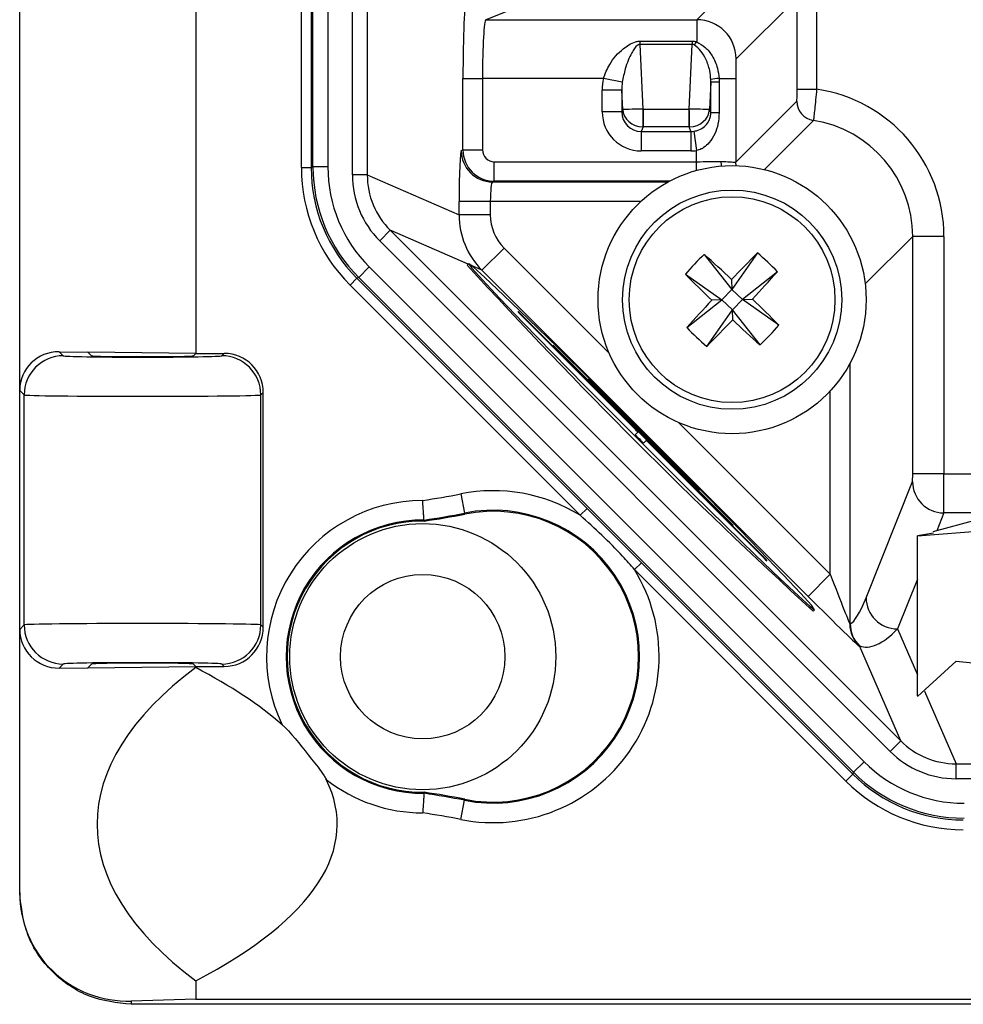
# Model space of a CAD drawing. Header units: millimetres. Extents: x 0 to 1260, y 0 to 891.
# Tile 43 of 56: x 867 to 891, y 585 to 611. Entities that reach past the tile are written whole.
import ezdxf

# ---------------------------------------------------------------- set-up
doc = ezdxf.new("R2010")
doc.units = ezdxf.units.MM
doc.header["$LTSCALE"] = 3

msp = doc.modelspace()

# ---------------------------------------------------------------- linework, layer by layer
at = {"color": 7, "linetype": 'Continuous', "lineweight": 25}
for p, q in [((866.522155, 601.068195), (866.522155, 713.961928)), ((871.022155, 713.015062), (871.022155, 602.015062)), ((873.721284, 606.760013), (873.721284, 707.98011)), ((873.971046, 707.98011), (873.971046, 606.760013)), ((874.016782, 606.778958), (874.016782, 707.961166)), ((874.397419, 707.961166), (874.397419, 606.778958)), ((875.023794, 606.574755), (875.023794, 708.165368)), ((875.404432, 708.165368), (875.404432, 606.574755)), ((882.314703, 612.091543), (878.435746, 610.540787)), ((883.829766, 610.540787), (885.388868, 612.09989)), ((886.388716, 611.100042), (884.829613, 609.54094)), ((886.388716, 608.761939), (886.388716, 611.100042)), ((886.888639, 611.100042), (886.888639, 608.761939)), ((878.435746, 610.540787), (883.829766, 610.540787)), ((882.373068, 609.99217), (882.373068, 609.909904)), ((882.373068, 609.99217), (883.711242, 609.99217)), ((882.373068, 609.909904), (882.449898, 608.251979)), ((883.711242, 609.909904), (882.373068, 609.909904)), ((883.634412, 608.251979), (883.711242, 609.909904)), ((883.711242, 609.99217), (883.711242, 609.909904)), ((877.850424, 607.212821), (877.850424, 609.041016)), ((877.850424, 609.041016), (878.349948, 609.041016)), ((878.349948, 609.041016), (878.349948, 607.212821)), ((881.438495, 609.041016), (878.349948, 609.041016)), ((881.921099, 608.945257), (881.438495, 609.041016)), ((884.18485, 608.947646), (884.152269, 608.24457)), ((884.18485, 608.947646), (884.18413, 609.010703)), ((884.18485, 608.162942), (884.18485, 608.947646)), ((884.396761, 608.947646), (884.18485, 608.947646)), ((884.394788, 609.041016), (884.396761, 608.947646)), ((884.394788, 609.041016), (884.821038, 609.041016)), ((884.396761, 608.947646), (884.396761, 608.162942)), ((884.821038, 609.041016), (884.821038, 606.896853)), ((881.909006, 608.741646), (881.409311, 608.741646)), ((881.409311, 608.186859), (881.409311, 608.741646)), ((881.932041, 608.24457), (881.909006, 608.741646)), ((881.909006, 608.741646), (881.909006, 608.186859)), ((886.388716, 608.761939), (886.888639, 608.761939)), ((884.821038, 606.896853), (886.383583, 608.459398)), ((881.909006, 608.186859), (881.409311, 608.186859)), ((881.909006, 608.186859), (881.932041, 608.24457)), ((882.454393, 608.251943), (882.454393, 607.803235)), ((882.454393, 608.251943), (883.629917, 608.251943)), ((883.629917, 607.803235), (883.629917, 608.251943)), ((884.152269, 608.24457), (884.18485, 608.162942)), ((884.396761, 608.162942), (884.18485, 608.162942)), ((882.454393, 607.803235), (882.406877, 607.68419)), ((882.406877, 607.68419), (883.677434, 607.68419)), ((882.406877, 607.68419), (882.406877, 607.186093)), ((883.629917, 607.803235), (882.454393, 607.803235)), ((883.677434, 607.68419), (883.629917, 607.803235)), ((883.677434, 607.68419), (883.677434, 607.186093)), ((883.749383, 607.689221), (883.82119, 607.196511)), ((877.806344, 607.195198), (877.850424, 607.212821)), ((877.850424, 607.212821), (878.349948, 607.212821)), ((883.677434, 607.186093), (882.406877, 607.186093)), ((883.82119, 606.913004), (883.82119, 607.196511)), ((878.650005, 606.41308), (878.650005, 606.913004)), ((878.650005, 606.913004), (883.82119, 606.913004)), ((873.721284, 606.760013), (873.971046, 606.760013)), ((873.971046, 606.760013), (874.016782, 606.778958)), ((874.397419, 606.778958), (874.016782, 606.778958)), ((875.404432, 606.574755), (875.023794, 606.574755)), ((875.404432, 606.574755), (877.750575, 605.555083)), ((878.650005, 606.41308), (878.605582, 606.39532)), ((877.750575, 605.555083), (877.750575, 605.895396)), ((878.549814, 605.895396), (877.750575, 605.895396)), ((878.549814, 605.895396), (878.549814, 605.555083)), ((878.549814, 605.555083), (877.750575, 605.555083)), ((875.721884, 604.890208), (875.99125, 605.159575)), ((875.99125, 605.159575), (889.036668, 592.114157)), ((888.767301, 591.84479), (875.721884, 604.890208)), ((889.343211, 598.937133), (889.343211, 605.001795)), ((890.143089, 605.001795), (889.343211, 605.001795)), ((890.143089, 605.001795), (890.143089, 598.937133)), ((878.901644, 604.706088), (878.336044, 604.140489)), ((885.377964, 604.582046), (884.721452, 603.648276)), ((877.996383, 604.304036), (877.961033, 604.268686)), ((884.014791, 604.544693), (884.721452, 603.648276)), ((875.456391, 604.222374), (875.18724, 603.953223)), ((875.456391, 604.222374), (888.099467, 591.579297)), ((886.671671, 595.804863), (878.336044, 604.140489)), ((885.886566, 604.100573), (884.99015, 603.393911)), ((874.964895, 603.75767), (875.141504, 603.934278)), ((875.18724, 603.953223), (875.141504, 603.934278)), ((875.141504, 603.934278), (881.022394, 598.053388)), ((887.830316, 591.310146), (875.18724, 603.953223)), ((883.533318, 604.03609), (884.467087, 603.379579)), ((884.714396, 603.90579), (884.721452, 603.648276)), ((880.845786, 597.876779), (874.964895, 603.75767)), ((884.467087, 603.379579), (884.721452, 603.648276)), ((884.99015, 603.393911), (884.721452, 603.648276)), ((883.570671, 602.672917), (884.467087, 603.379579)), ((884.467087, 603.379579), (884.209573, 603.372522)), ((884.467087, 603.379579), (884.735785, 603.125214)), ((884.99015, 603.393911), (884.735785, 603.125214)), ((884.99015, 603.393911), (885.247664, 603.400968)), ((885.923919, 602.7374), (884.99015, 603.393911)), ((879.252781, 603.08556), (879.249246, 603.082025)), ((884.079273, 602.191444), (884.735785, 603.125214)), ((884.742841, 602.867699), (884.735785, 603.125214)), ((885.442446, 602.228797), (884.735785, 603.125214)), ((879.356996, 602.977643), (879.353461, 602.974108)), ((882.252598, 600.07497), (879.353461, 602.974108)), ((882.256133, 600.078505), (879.356996, 602.977643)), ((885.512527, 596.829516), (879.360698, 602.981345)), ((867.533915, 602.056131), (867.636998, 601.953048)), ((867.533915, 602.056131), (868.267137, 602.047498)), ((868.267137, 602.047498), (868.361062, 601.953573)), ((871.022155, 602.015062), (868.267137, 602.047498)), ((880.155175, 602.220188), (880.15164, 602.216653)), ((880.25939, 602.112271), (880.255855, 602.108736)), ((884.639917, 597.724674), (880.255855, 602.108736)), ((884.643452, 597.728209), (880.25939, 602.112271)), ((884.647154, 597.731911), (880.263092, 602.115973)), ((870.960666, 601.953573), (871.022155, 602.015062)), ((871.022155, 602.015062), (871.746745, 602.015062)), ((871.684731, 601.953048), (871.746745, 602.015062)), ((881.05757, 601.354815), (881.054035, 601.35128)), ((866.63715, 600.9532), (866.522155, 601.068195)), ((866.522155, 594.961928), (866.522155, 601.068195)), ((881.161785, 601.246898), (881.15825, 601.243363)), ((883.774545, 598.627068), (881.15825, 601.243363)), ((883.77808, 598.630603), (881.161785, 601.246898)), ((883.781782, 598.634305), (881.165487, 601.250601)), ((866.63715, 595.076923), (866.63715, 600.9532)), ((872.746592, 601.015214), (872.684578, 600.9532)), ((872.684578, 595.076923), (872.684578, 600.9532)), ((872.746592, 595.014909), (872.746592, 601.015214)), ((882.256133, 600.078505), (882.252598, 600.07497)), ((882.254651, 599.935601), (882.251116, 599.932066)), ((882.254651, 599.935601), (882.32561, 600.006561)), ((882.466783, 599.723469), (882.537742, 599.794429)), ((882.466783, 599.723469), (882.463248, 599.719934)), ((882.609687, 599.724952), (882.606152, 599.721417)), ((885.50529, 596.822279), (882.606152, 599.721417)), ((885.508825, 596.825814), (882.609687, 599.724952)), ((890.143089, 598.937133), (889.343211, 598.937133)), ((883.77808, 598.630603), (883.774545, 598.627068)), ((883.882462, 598.522853), (883.885997, 598.526388)), ((888.154451, 595.77219), (889.339873, 598.737324)), ((877.794122, 598.424797), (877.891721, 597.934493)), ((880.845786, 597.876779), (881.022394, 598.053388)), ((877.896863, 597.908665), (877.891721, 597.934493)), ((876.856859, 597.729978), (876.855089, 597.756331)), ((884.643452, 597.728209), (884.639917, 597.724674)), ((884.747834, 597.620459), (884.751369, 597.623994)), ((889.462607, 597.348962), (891.671995, 597.523404)), ((890.994121, 597.757847), (889.859891, 597.458278)), ((889.879501, 597.424343), (889.462607, 597.348962)), ((889.462607, 593.261338), (889.462607, 597.348962)), ((885.508825, 596.825814), (885.50529, 596.822279)), ((882.233873, 596.488692), (882.410481, 596.665301)), ((882.410481, 596.665301), (887.811372, 591.26441)), ((885.613207, 596.718064), (885.616742, 596.721599)), ((887.634763, 591.087802), (882.233873, 596.488692)), ((887.23727, 596.370462), (886.671671, 595.804863)), ((886.799868, 595.429852), (886.835218, 595.465201)), ((866.522155, 594.961928), (866.63715, 595.076923)), ((872.684578, 595.076923), (872.746592, 595.014909)), ((887.737194, 595.102191), (887.747673, 595.106532)), ((866.522155, 588.235253), (866.522155, 594.961928)), ((887.981952, 594.540932), (887.971473, 594.536592)), ((889.036668, 592.114157), (887.981952, 594.540932)), ((867.636998, 594.077076), (867.533915, 593.973993)), ((868.267137, 593.982625), (868.361062, 594.07655)), ((868.267137, 593.982625), (871.022155, 594.015062)), ((870.960666, 594.07655), (871.022155, 594.015062)), ((871.022155, 594.015062), (871.746745, 594.015062)), ((871.022155, 594.015062), (871.022155, 593.985062)), ((871.746745, 594.015062), (871.684731, 594.077076)), ((890.45391, 594.147462), (889.462607, 593.246663)), ((890.45391, 594.147462), (892.89008, 593.906009)), ((867.533915, 593.973993), (868.267137, 593.982625)), ((888.767301, 591.84479), (889.036668, 592.114157)), ((888.099467, 591.579297), (887.830316, 591.310146)), ((890.451848, 591.527338), (986.782462, 591.527338)), ((890.451848, 591.146701), (890.451848, 591.527338)), ((887.634763, 591.087802), (887.811372, 591.26441)), ((887.811372, 591.26441), (887.830316, 591.310146)), ((986.782462, 591.146701), (890.451848, 591.146701)), ((876.855089, 590.773792), (876.856859, 590.800146)), ((877.794122, 590.105326), (877.891721, 590.59563)), ((877.896863, 590.621459), (877.891721, 590.59563)), ((871.022155, 585.985062), (871.022155, 585.515062)), ((871.022155, 585.515062), (869.372155, 585.46647)), ((869.372155, 585.46647), (869.372155, 585.382538)), ((871.022155, 585.515062), (1007.674868, 585.515062)), ((1007.807391, 585.382538), (869.372155, 585.382538))]:
    msp.add_line(p, q, dxfattribs=at)
at = {"color": 8, "linetype": 'Continuous', "lineweight": 25}
for p, q in [((886.806411, 607.965478), (885.552187, 606.711254)), ((883.82119, 606.68935), (883.82119, 606.913004)), ((884.828617, 606.810285), (884.821038, 606.896853)), ((878.605582, 606.39532), (883.091823, 606.39532)), ((883.124897, 606.41308), (878.650005, 606.41308)), ((882.396818, 605.895396), (878.549814, 605.895396)), ((877.985283, 604.292936), (875.99125, 605.159575)), ((889.343211, 605.001795), (888.129968, 603.788551)), ((878.901644, 604.706088), (881.588446, 602.019286)), ((878.336044, 604.140489), (878.069509, 604.25633)), ((887.737194, 601.749949), (887.737194, 595.102191)), ((887.23727, 596.370462), (887.23727, 601.054945)), ((883.361159, 600.246573), (887.23727, 596.370462)), ((890.143089, 598.937133), (898.055541, 598.937133)), ((890.139751, 597.938085), (889.958324, 597.484276)), ((892.752221, 597.938085), (890.139751, 597.938085)), ((889.462607, 596.244322), (888.954329, 594.972951)), ((888.954329, 594.972951), (889.462607, 593.803466)), ((889.645344, 593.383008), (890.451848, 591.527338))]:
    msp.add_line(p, q, dxfattribs=at)
at = {"color": 8, "linetype": 'Continuous', "lineweight": 25, "flags": 128}
msp.add_lwpolyline([(884.457677, 606.801011), (884.454598, 606.822077), (884.447856, 606.918783)], dxfattribs=at)
at = {"color": 7, "linetype": 'Continuous', "lineweight": 25, "flags": 128}
for points in [[(877.996383, 604.304036), (878.076922, 604.191425), (878.34709, 603.890586), (878.795081, 603.414667), (879.401314, 602.784468), (880.139295, 602.027531), (880.976771, 601.176939), (881.877138, 600.269867), (882.801048, 599.345957), (883.708121, 598.445589), (884.558713, 597.608114), (885.315649, 596.870133), (885.945848, 596.2639), (886.421768, 595.815909), (886.722607, 595.54574), (886.835218, 595.465201), (886.754679, 595.577812), (886.48451, 595.878652), (886.03652, 596.354571), (885.430286, 596.98477), (884.692305, 597.741706), (883.85483, 598.592298), (882.954462, 599.499371), (882.030552, 600.423281), (881.12348, 601.323648), (880.272888, 602.161124), (879.515951, 602.899105), (878.885752, 603.505338), (878.409833, 603.953329), (878.108994, 604.223498), (877.996383, 604.304036)], [(879.360698, 602.981345), (879.319967, 603.021794), (879.285156, 603.055803), (879.261563, 603.078195), (879.252781, 603.08556), (879.260146, 603.076778), (879.282538, 603.053185), (879.316547, 603.018374), (879.356996, 602.977643)], [(880.263092, 602.115973), (880.222362, 602.156422), (880.18755, 602.190431), (880.163957, 602.212822), (880.155175, 602.220188), (880.162541, 602.211406), (880.184932, 602.187813), (880.218941, 602.153001), (880.25939, 602.112271)], [(881.165487, 601.250601), (881.124756, 601.291049), (881.089945, 601.325058), (881.066352, 601.34745), (881.05757, 601.354815), (881.064935, 601.346033), (881.087327, 601.322441), (881.121336, 601.287629), (881.161785, 601.246898)], [(883.77808, 598.630603), (883.81881, 598.590154), (883.853622, 598.556145), (883.877215, 598.533754), (883.885997, 598.526388), (883.878631, 598.535171), (883.85624, 598.558763), (883.822231, 598.593575), (883.781782, 598.634305)], [(884.643452, 597.728209), (884.684183, 597.68776), (884.718994, 597.653751), (884.742587, 597.631359), (884.751369, 597.623994), (884.744004, 597.632776), (884.721612, 597.656369), (884.687603, 597.69118), (884.647154, 597.731911)], [(885.508825, 596.825814), (885.549555, 596.785365), (885.584367, 596.751356), (885.607959, 596.728965), (885.616742, 596.721599), (885.609376, 596.730381), (885.586985, 596.753974), (885.552976, 596.788786), (885.512527, 596.829516)]]:
    msp.add_lwpolyline(points, dxfattribs=at)
at = {"color": 7, "linetype": 'Continuous', "lineweight": 25}
for centre, radius in [((884.728618, 603.386745), 3.425), ((884.728618, 603.386745), 2.8), ((884.728618, 603.386745), 2.62931), ((876.822155, 594.265062), 3.4), ((876.822155, 594.265062), 2.1)]:
    msp.add_circle(centre, radius, dxfattribs=at)
for centre, radius, start, end in [((883.829409, 609.540583), 1.000205, 0.020437, 89.979563), ((883.144043, 610.371373), 0.785324, 322.4732697, 329.8462939), ((884.451511, 607.899694), 1.142731, 92.8452248, 103.5317831), ((886.883692, 608.45958), 0.500109, 180.0208179, 261.1105319), ((888.664255, 607.965469), 6.220957, 177.3602749, 181.493534), ((877.420056, 607.965469), 6.220957, 358.506466, 2.6397251), ((878.606616, 607.195592), 0.800272, 180.0281624, 269.9260058), ((917.642253, 572.259383), 45.66989, 134.948217, 136.1368625), ((880.122348, 598.520926), 8.022386, 44.067844, 49.0713388), ((889.594437, 598.780474), 8.022386, 134.067844, 139.0713388), ((853.568958, 570.503686), 45.66989, 47.0023203, 48.1909658), ((980.495025, 697.963843), 138.895651, 222.42094461, 227.57905539), ((851.845559, 634.546405), 45.66989, 317.0023203, 318.1909658), ((915.85598, 636.30038), 45.66989, 224.948217, 226.1368625), ((917.611678, 572.227085), 45.66989, 137.0023203, 138.1909658), ((853.601257, 570.47311), 45.66989, 44.948217, 46.1368625), ((880.847701, 604.521366), 2.150991, 222.0016736, 225.9986309), ((851.814984, 634.514107), 45.66989, 314.948217, 316.1368625), ((915.888279, 636.269804), 45.66989, 227.0023203, 228.1909658), ((889.334889, 608.252564), 8.022386, 224.067844, 229.0713388), ((879.862799, 607.993016), 8.022386, 314.067844, 319.0713388), ((881.750096, 603.655993), 2.150991, 222.0016736, 225.9986309), ((867.637355, 600.952843), 1.000205, 90.020437, 179.979563), ((871.684374, 600.952843), 1.000205, 0.020437, 89.979563), ((882.65249, 602.790621), 2.150991, 222.0016736, 225.9986309), ((881.256438, 599.043465), 1.433994, 42.0016736, 45.9986309), ((881.259973, 599.047), 1.433994, 42.0016736, 45.9986309), ((884.801811, 602.27063), 3.460481, 222.5156457, 227.4843543), ((884.805346, 602.274165), 3.460481, 222.5156457, 227.4843543), ((881.574647, 598.725256), 1.433994, 44.0013691, 47.9983264), ((881.578182, 598.728791), 1.433994, 44.0013691, 47.9983264), ((885.321802, 600.121309), 2.150991, 224.0013691, 227.9983264), ((890.140144, 598.738357), 0.800272, 180.0739942, 269.9718376), ((873.985473, 617.558058), 19.508651, 278.3540524, 281.2580863), ((878.622155, 594.265062), 4.241349, 58.3805885, 101.2580863), ((876.822155, 594.265062), 3.991349, 90.0326936, 205.8686234), ((873.985473, 617.558058), 20.008575, 278.2457565, 281.2580863), ((873.985473, 617.558058), 20.03491, 278.2399577, 281.2580863), ((878.622155, 594.265062), 3.741425, 258.7419137, 101.2580863), ((878.622155, 594.265062), 3.71509, 258.7419137, 101.2580863), ((876.822155, 594.265062), 3.491425, 89.4595353, 270.5404647), ((876.822155, 594.265062), 3.46509, 89.4261558, 270.5738442), ((886.187175, 599.218915), 2.150991, 224.0013691, 227.9983264), ((887.052547, 598.31652), 2.150991, 224.0013691, 227.9983264), ((878.622155, 594.265062), 4.241349, 258.7419137, 31.6194115), ((888.954723, 595.773223), 0.800272, 180.0739942, 269.9718376), ((867.637355, 595.07728), 1.000205, 180.020437, 269.979563), ((871.684374, 595.07728), 1.000205, 270.020437, 359.979563), ((888.537324, 595.102295), 0.80013, 180.0074762, 224.9925238), ((888.547803, 595.106636), 0.80013, 180.0074762, 224.9925238), ((876.822155, 594.265062), 3.991349, 231.8660002, 269.9673064), ((873.985473, 570.972065), 20.008575, 78.7419137, 81.7542435), ((873.985473, 570.972065), 20.03491, 78.7419137, 81.7600423), ((873.985473, 570.972065), 19.508651, 78.7419137, 81.6459476)]:
    msp.add_arc(centre, radius, start, end, dxfattribs=at)
for centre, major_axis, ratio, start_param, end_param in [((877.937746, 609.041016), (0, 2), 0.043660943, 0.017453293, 1.570796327), ((878.43727, 609.041016), (0, 1.5), 0.058214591, 0.017453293, 1.570796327), ((883.829918, 609.041016), (0, 1.5), 0.005818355, 0.017453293, 0.897053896), ((884.829766, 609.041016), (0, 0.5), 0.017455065, 0.017453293, 1.570796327), ((882.40992, 608.715347), (0.057986, -1.25128), 0.798325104, 4.412294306, 4.654405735), ((882.40992, 608.715347), (-0.039508, 0.852545), 0.585850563, 1.270701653, 1.512813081), ((886.342511, 605.000637), (-2.687824, -2.687824), 0.99969546, 2.356346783, 3.782947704), ((882.40992, 608.189912), (-0.372348, -0.932862), 0.995592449, 5.093682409, 6.66143704), ((882.40992, 608.189912), (0.187812, 0.470533), 0.986911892, 1.952089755, 3.519844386), ((882.431737, 608.24457), (0.500517, 0.000424), 0.01478085, 1.534490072, 3.084281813), ((882.431737, 608.24457), (0.49382, -0.091665), 0.874242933, 3.35081138, 4.900603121), ((882.444734, 608.476792), (0.247378, -0.043018), 0.8921402, 4.886930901, 4.904893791), ((883.639576, 608.476792), (0.247378, 0.043018), 0.8921402, 4.51988417, 4.537847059), ((883.652574, 608.24457), (0.500517, -0.000424), 0.01478085, 0.057310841, 1.607102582), ((883.652574, 608.24457), (0.49382, 0.091665), 0.874242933, 4.52417484, 6.073966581), ((886.342511, 605.000637), (2.122311, 2.122311), 0.999533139, 5.497939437, 6.913597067), ((882.444734, 608.277133), (0.492446, -0.092301), 0.943907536, 4.888848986, 4.906811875), ((883.639576, 608.277133), (0.492446, 0.092301), 0.943907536, 4.517966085, 4.535928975), ((883.67439, 608.189912), (-0.187812, 0.470533), 0.986911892, 2.763340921, 2.90754174), ((877.807334, 605.895396), (0, 1.3), 0.043660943, 0.017453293, 1.570796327), ((878.650234, 607.213049), (-0.296976, 0.742836), 0.999724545, 1.190854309, 2.760889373), ((878.650234, 607.213049), (0.278871, 0.111489), 0.998896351, 2.761650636, 4.331685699), ((883.67439, 608.189912), (-0.372348, 0.932862), 0.995592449, 2.763340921, 2.90754174), ((883.82119, 606.939186), (1, 0), 0.026182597, 4.71238898, 5.389656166), ((877.975333, 606.763366), (-3.93087, -1.62822), 0.998885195, 5.890880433, 6.675490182), ((877.975333, 606.763366), (3.700158, 1.532656), 0.998746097, 2.749287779, 3.533897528), ((878.019867, 606.781813), (3.698857, 1.532117), 0.999097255, 2.749287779, 3.533897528), ((878.019867, 606.781813), (-3.347252, -1.386477), 0.998885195, 5.890880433, 6.675490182), ((877.407063, 606.572784), (2.18615, -0.950136), 0.998868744, 3.551166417, 4.336591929), ((877.407063, 606.572784), (1.83712, -0.798442), 0.998438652, 3.551166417, 4.336591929), ((878.606573, 605.895396), (0, 0.5), 0.113518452, 0.017453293, 1.570796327), ((879.750957, 605.55409), (1.834668, -0.797376), 0.999773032, 3.551166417, 4.336591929), ((879.750957, 605.55409), (1.101797, -0.478859), 0.998868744, 3.551166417, 4.336591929), ((867.534223, 601.055975), (0.933756, -0.397039), 0.983178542, 1.967072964, 3.537564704), ((869.660864, 601.953664), (2.024175, 0), 0.017455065, 3.159045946, 6.265732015), ((869.660864, 601.953969), (1.3, 0), 0.017455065, 3.159045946, 6.265732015), ((871.74644, 601.014909), (0.707322, 0.707322), 0.99969546, 5.497939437, 7.068431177), ((869.660864, 600.953817), (3.024175, 0), 0.011683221, 3.159045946, 6.265732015), ((889.33972, 598.937133), (0, 0.2), 0.017455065, 3.185225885, 4.71238898), ((890.139598, 598.937133), (0, 1), 0.003491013, 3.185225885, 4.71238898), ((887.23727, 596.402553), (-0.499884, 1.300389), 0.008266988, 1.592298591, 3.145641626), ((886.671671, 595.836954), (-1.299901, 1.300297), 0.012340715, 1.583140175, 3.13648321), ((888.153975, 596.972142), (0.457584, 1.871273), 0.186127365, 3.27718444, 4.062609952), ((869.660864, 595.076307), (3.024175, 0), 0.011683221, 0.017453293, 3.124139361), ((871.74644, 595.015214), (0.707322, -0.707322), 0.99969546, 5.497939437, 7.068431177), ((867.534223, 594.974149), (0.933756, 0.397039), 0.983178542, 2.745620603, 4.316112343), ((888.953854, 596.972142), (0.968874, 2.432429), 0.401054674, 3.138484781, 3.923910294), ((869.660864, 594.076459), (2.024175, 0), 0.017455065, 0.017453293, 3.124139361), ((869.660864, 594.076154), (1.3, 0), 0.017455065, 0.017453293, 3.124139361), ((891.401601, 589.985062), (22.902951, 0), 0.382738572, 2.667741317, 3.61544399), ((841.83473, 589.985062), (-32.801587, 0), 0.267238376, 3.435395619, 3.61544399), ((890.449878, 593.529969), (-0.798442, 1.83712), 0.998438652, 1.946593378, 2.73201889), ((890.449878, 593.529969), (-0.950136, 2.18615), 0.998868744, 1.946593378, 2.73201889), ((890.658906, 594.142774), (-1.386477, -3.347252), 0.998885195, 5.890880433, 6.675490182), ((890.64046, 594.098239), (1.532656, 3.700158), 0.998746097, 2.749287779, 3.533897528), ((890.658906, 594.142774), (1.532117, 3.698857), 0.999097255, 2.749287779, 3.533897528), ((841.83473, 589.985062), (-32.801587, 0), 0.267238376, 2.667741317, 3.272073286), ((890.64046, 594.098239), (-1.62822, -3.93087), 0.998885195, 5.890880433, 6.675490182), ((869.372155, 588.319185), (1.99742, 2.093692), 0.970979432, 2.347383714, 3.918180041)]:
    msp.add_ellipse(centre, major_axis=major_axis, ratio=ratio, start_param=start_param, end_param=end_param, dxfattribs=at)
for points, knots in [([(881.438495, 609.041016), (881.486759, 609.164452), (881.6026, 609.460716), (881.855732, 609.731898), (882.088289, 609.905427), (882.223759, 609.972398), (882.326237, 609.991251), (882.364428, 609.992), (882.373068, 609.99217)], [0, 0, 0, 0, 0.27353673, 0.656527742, 0.784349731, 0.920749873, 0.982070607, 1, 1, 1, 1]), ([(882.373068, 609.909904), (882.368728, 609.909777), (882.355245, 609.909385), (882.335641, 609.903265), (882.283463, 609.874787), (882.227809, 609.802394), (882.1145, 609.612131), (881.999093, 609.337085), (881.944018, 609.060396), (881.921099, 608.945257)], [0, 0, 0, 0, 0.010031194, 0.031162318, 0.048166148, 0.163149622, 0.291207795, 0.705050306, 1, 1, 1, 1]), ([(883.711242, 609.99217), (883.741141, 609.990427), (883.779248, 609.988205), (883.815327, 609.978894), (883.823098, 609.976888)], [0, 0, 0, 0, 0.78461419, 1, 1, 1, 1]), ([(883.766859, 609.893008), (883.763075, 609.895206), (883.75289, 609.901123), (883.734453, 609.908466), (883.718658, 609.909444), (883.711242, 609.909904)], [0, 0, 0, 0, 0.238726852, 0.642606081, 1, 1, 1, 1]), ([(884.18413, 609.010703), (884.177308, 609.088317), (884.161371, 609.269622), (884.071801, 609.518911), (883.942434, 609.745684), (883.824254, 609.844848), (883.766859, 609.893008)], [0, 0, 0, 0, 0.222842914, 0.5205599, 0.767157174, 1, 1, 1, 1]), ([(883.823098, 609.976888), (883.900172, 609.933113), (884.056035, 609.844589), (884.239107, 609.605362), (884.361228, 609.330892), (884.384621, 609.128834), (884.394788, 609.041016)], [0, 0, 0, 0, 0.236128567, 0.47750646, 0.77291524, 1, 1, 1, 1]), ([(886.383583, 608.459398), (886.383919, 608.46086), (886.384841, 608.464872), (886.386278, 608.499233), (886.387623, 608.567633), (886.38854, 608.658982), (886.388657, 608.727622), (886.388716, 608.761939)], [0, 0, 0, 0, 0.124048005, 0.340592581, 0.559581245, 0.779812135, 1, 1, 1, 1]), ([(886.888639, 608.761939), (886.88033, 608.671587), (886.863691, 608.490679), (886.839308, 608.250329), (886.819792, 608.070546), (886.809052, 607.980181), (886.807116, 607.969405), (886.806411, 607.965478)], [0, 0, 0, 0, 0.219231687, 0.438954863, 0.658124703, 0.875424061, 1, 1, 1, 1]), ([(883.749383, 607.689221), (883.779014, 607.694995), (883.870009, 607.712725), (883.996318, 607.780023), (884.101689, 607.884608), (884.161674, 607.999505), (884.183082, 608.097531), (884.184412, 608.146725), (884.18485, 608.162942)], [0, 0, 0, 0, 0.120224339, 0.369200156, 0.600507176, 0.804005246, 0.9353907, 1, 1, 1, 1]), ([(884.396761, 608.162942), (884.391275, 608.06608), (884.38066, 607.878664), (884.294191, 607.617303), (884.168168, 607.410724), (884.035523, 607.291814), (883.923172, 607.226583), (883.860869, 607.208211), (883.82119, 607.196511)], [0, 0, 0, 0, 0.237104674, 0.458764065, 0.679878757, 0.841382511, 0.898981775, 1, 1, 1, 1]), ([(884.447856, 606.918783), (884.52797, 606.916762), (884.688187, 606.912721), (884.801143, 606.893717), (884.815574, 606.895992), (884.821038, 606.896853)], [0, 0, 0, 0, 0.3832819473, 0.766513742, 1, 1, 1, 1]), ([(876.855089, 597.756331), (876.854653, 597.762819), (876.853781, 597.775796), (876.84777, 597.864279), (876.838862, 597.992687), (876.829235, 598.127966), (876.822682, 598.218134), (876.820164, 598.252501), (876.819878, 598.25641)], [0, 0, 0, 0, 0.216332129, 0.432653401, 0.649282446, 0.866510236, 0.984819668, 1, 1, 1, 1]), ([(881.022394, 598.053388), (881.37583, 597.699705), (881.838376, 597.236834), (882.301285, 596.774388), (882.410481, 596.665301)], [0, 0, 0, 0, 0.76410842, 1, 1, 1, 1]), ([(882.233873, 596.488692), (882.132959, 596.604398), (881.70247, 597.097989), (881.217257, 597.539084), (880.845786, 597.876779)], [0, 0, 0, 0, 0.234416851, 1, 1, 1, 1]), ([(873.230752, 592.5236), (873.25201, 592.503795), (873.533411, 592.241625), (873.862118, 591.78135), (874.226931, 591.347721), (874.33859, 591.163447), (874.355533, 591.129506), (874.357486, 591.125592)], [0, 0, 0, 0, 0.048448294, 0.641325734, 0.936729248, 0.992703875, 1, 1, 1, 1]), ([(876.855089, 590.773792), (876.854653, 590.767304), (876.853781, 590.754328), (876.84777, 590.665845), (876.838862, 590.537436), (876.829235, 590.402157), (876.822682, 590.31199), (876.820164, 590.277622), (876.819878, 590.273714)], [0, 0, 0, 0, 0.216332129, 0.432653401, 0.6492824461, 0.8665102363, 0.9848196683, 1, 1, 1, 1]), ([(869.372155, 585.382538), (869.008993, 585.421609), (868.455708, 585.481135), (867.792616, 585.839136), (867.207464, 586.314823), (866.649818, 587.115859), (866.564713, 587.86209), (866.522155, 588.235253)], [0, 0, 0, 0, 0.242814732, 0.369932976, 0.500496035, 0.75021586, 1, 1, 1, 1])]:
    msp.add_open_spline(points, degree=3, knots=knots, dxfattribs=at)

doc.saveas('drawing.dxf')
